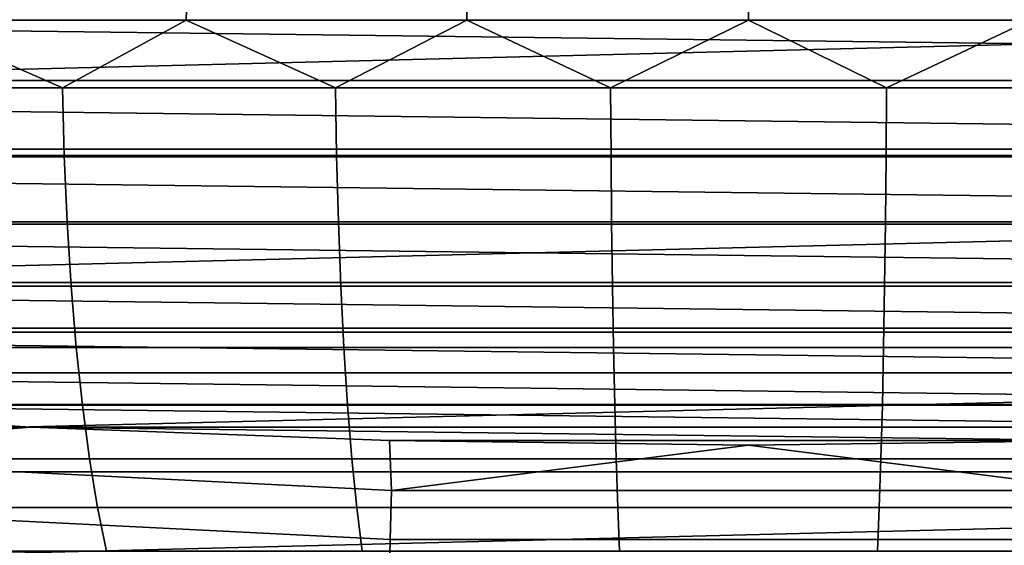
# Model space of a CAD drawing. Header units: metres. Extents: x -28 to 70, y -218 to 28.
# Tile 21 of 256: x -0.883 to 0.31, y -217.371 to -216.734. Entities that reach past the tile are written whole.
import ezdxf

# ---------------------------------------------------------------- set-up
doc = ezdxf.new("R2010")
doc.units = ezdxf.units.M
doc.layers.add('solid_10_261_432_XXX', color=7, linetype='CONTINUOUS')

msp = doc.modelspace()

# ---------------------------------------------------------------- linework, layer by layer
at = {"layer": 'solid_10_261_432_XXX'}
for points in [[(-1.01728, -216.735001, 248.604584), (-0.958057, -215.470367, 248.592651), (-0.639625, -215.486801, 248.541077), (-0.680833, -216.735001, 248.54657)], [(-1.01728, -216.735001, 258.395416), (-0.680833, -216.735001, 258.45343), (-0.639624, -215.486801, 258.458923), (-0.958032, -215.470367, 258.407349)], [(-0.680833, -216.735001, 248.54657), (-0.639625, -215.486801, 248.541077), (-0.319487, -215.496704, 248.510223), (-0.341212, -216.735001, 248.511658)], [(-0.680833, -216.735001, 258.45343), (-0.341212, -216.735001, 258.488342), (-0.319501, -215.496704, 258.489777), (-0.639624, -215.486801, 258.458923)], [(-0.341212, -216.735001, 248.511658), (-0.319487, -215.496704, 248.510223), (0.000835, -215.5, 248.5), (0, -216.735001, 248.5)], [(-0.341212, -216.735001, 258.488342), (0, -216.735001, 258.5), (0.000823, -215.5, 258.5), (-0.319501, -215.496704, 258.489777)], [(0.341212, -216.735001, 248.511658), (0, -216.735001, 248.5), (0.000835, -215.5, 248.5), (0.321315, -215.496674, 248.51033)], [(0, -216.735001, 258.5), (0.341212, -216.735001, 258.488342), (0.321299, -215.496674, 258.489655), (0.000823, -215.5, 258.5)], [(-5.600375, -216.632446, 235.5), (-4.76267, -216.891403, 235.5), (5.600281, -216.632477, 235.5)], [(-4.76267, -216.891403, 235.5), (4.762574, -216.891434, 235.5), (5.600281, -216.632477, 235.5)], [(3.879836, -216.808014, 225.5), (-3.879838, -216.808014, 225.5), (-4.302258, -216.70488, 225.5)], [(4.302258, -216.70488, 225.5), (3.879836, -216.808014, 225.5), (-4.302258, -216.70488, 225.5)], [(-1.01728, -216.735001, 248.604584), (-0.830945, -216.817032, 248.573807), (-1.158123, -216.817032, 248.640305)], [(-1.01728, -216.735001, 258.395416), (-1.158123, -216.817032, 258.35968), (-0.830945, -216.817032, 258.426178)], [(-1.01728, -216.735001, 248.604584), (-0.680833, -216.735001, 248.54657), (-0.830945, -216.817032, 248.573807)], [(-0.680833, -216.735001, 258.45343), (-1.01728, -216.735001, 258.395416), (-0.830945, -216.817032, 258.426178)], [(-0.680833, -216.735001, 248.54657), (-0.500056, -216.817032, 248.529312), (-0.830945, -216.817032, 248.573807)], [(-0.680833, -216.735001, 258.45343), (-0.830945, -216.817032, 258.426178), (-0.500056, -216.817032, 258.470703)], [(-0.680833, -216.735001, 248.54657), (-0.341212, -216.735001, 248.511658), (-0.500056, -216.817032, 248.529312)], [(-0.341212, -216.735001, 258.488342), (-0.680833, -216.735001, 258.45343), (-0.500056, -216.817032, 258.470703)], [(-0.341212, -216.735001, 248.511658), (-0.166934, -216.817032, 248.507004), (-0.500056, -216.817032, 248.529312)], [(-0.341212, -216.735001, 258.488342), (-0.500056, -216.817032, 258.470703), (-0.166934, -216.817032, 258.492981)], [(-0.341212, -216.735001, 248.511658), (0, -216.735001, 248.5), (-0.166934, -216.817032, 248.507004)], [(0, -216.735001, 258.5), (-0.341212, -216.735001, 258.488342), (-0.166934, -216.817032, 258.492981)], [(0, -216.735001, 248.5), (0.166934, -216.817032, 248.507004), (-0.166934, -216.817032, 248.507004)], [(0, -216.735001, 258.5), (-0.166934, -216.817032, 258.492981), (0.166934, -216.817032, 258.492981)], [(0, -216.735001, 248.5), (0.341212, -216.735001, 248.511658), (0.166934, -216.817032, 248.507004)], [(0.341212, -216.735001, 258.488342), (0, -216.735001, 258.5), (0.166934, -216.817032, 258.492981)], [(0.341212, -216.735001, 248.511658), (0.500056, -216.817032, 248.529312), (0.166934, -216.817032, 248.507004)], [(0.341212, -216.735001, 258.488342), (0.166934, -216.817032, 258.492981), (0.500056, -216.817032, 258.470703)], [(3.454979, -216.900467, 225.5), (-3.454983, -216.900467, 225.5), (-3.879838, -216.808014, 225.5)], [(3.879836, -216.808014, 225.5), (3.454979, -216.900467, 225.5), (-3.879838, -216.808014, 225.5)], [(-1.158123, -216.817032, 248.640305), (-0.830945, -216.817032, 248.573807), (-0.828815, -216.89917, 248.586441), (-1.155153, -216.89917, 248.652771)], [(-0.830945, -216.817032, 258.426178), (-1.158123, -216.817032, 258.35968), (-1.155153, -216.89917, 258.347229), (-0.828815, -216.89917, 258.413574)], [(-0.830945, -216.817032, 248.573807), (-0.500056, -216.817032, 248.529312), (-0.498774, -216.89917, 248.542053), (-0.828815, -216.89917, 248.586441)], [(-0.500056, -216.817032, 258.470703), (-0.830945, -216.817032, 258.426178), (-0.828815, -216.89917, 258.413574), (-0.498774, -216.89917, 258.457947)], [(-0.500056, -216.817032, 248.529312), (-0.166934, -216.817032, 248.507004), (-0.166506, -216.89917, 248.519806), (-0.498774, -216.89917, 248.542053)], [(-0.166934, -216.817032, 258.492981), (-0.500056, -216.817032, 258.470703), (-0.498774, -216.89917, 258.457947), (-0.166506, -216.89917, 258.480194)], [(-0.166934, -216.817032, 248.507004), (0.166934, -216.817032, 248.507004), (0.166506, -216.89917, 248.519806), (-0.166506, -216.89917, 248.519806)], [(0.166934, -216.817032, 258.492981), (-0.166934, -216.817032, 258.492981), (-0.166506, -216.89917, 258.480194), (0.166506, -216.89917, 258.480194)], [(0.166934, -216.817032, 248.507004), (0.500056, -216.817032, 248.529312), (0.498774, -216.89917, 248.542053), (0.166506, -216.89917, 248.519806)], [(0.500056, -216.817032, 258.470703), (0.166934, -216.817032, 258.492981), (0.166506, -216.89917, 258.480194), (0.498774, -216.89917, 258.457947)], [(-4.76267, -216.891403, 235.5), (-3.913059, -217.1082, 235.5), (4.762574, -216.891434, 235.5)], [(-3.913059, -217.1082, 235.5), (3.912961, -217.108215, 235.5), (4.762574, -216.891434, 235.5)], [(3.027942, -216.982162, 225.5), (-3.027946, -216.982162, 225.5), (-3.454983, -216.900467, 225.5)], [(3.454979, -216.900467, 225.5), (3.027942, -216.982162, 225.5), (-3.454983, -216.900467, 225.5)], [(-1.155153, -216.89917, 248.652771), (-0.828815, -216.89917, 248.586441), (-0.825277, -216.979553, 248.607407), (-1.150223, -216.979553, 248.673462)], [(-0.828815, -216.89917, 258.413574), (-1.155153, -216.89917, 258.347229), (-1.150223, -216.979553, 258.326538), (-0.825277, -216.979553, 258.392578)], [(-0.828815, -216.89917, 248.586441), (-0.498774, -216.89917, 248.542053), (-0.496645, -216.979553, 248.563217), (-0.825277, -216.979553, 248.607407)], [(-0.498774, -216.89917, 258.457947), (-0.828815, -216.89917, 258.413574), (-0.825277, -216.979553, 258.392578), (-0.496645, -216.979553, 258.436798)], [(-0.498774, -216.89917, 248.542053), (-0.166506, -216.89917, 248.519806), (-0.165795, -216.979553, 248.541061), (-0.496645, -216.979553, 248.563217)], [(-0.166506, -216.89917, 258.480194), (-0.498774, -216.89917, 258.457947), (-0.496645, -216.979553, 258.436798), (-0.165795, -216.979553, 258.458923)], [(-0.166506, -216.89917, 248.519806), (0.166506, -216.89917, 248.519806), (0.165795, -216.979553, 248.541061), (-0.165795, -216.979553, 248.541061)], [(0.166506, -216.89917, 258.480194), (-0.166506, -216.89917, 258.480194), (-0.165795, -216.979553, 258.458923), (0.165795, -216.979553, 258.458923)], [(0.166506, -216.89917, 248.519806), (0.498774, -216.89917, 248.542053), (0.496645, -216.979553, 248.563217), (0.165795, -216.979553, 248.541061)], [(0.498774, -216.89917, 258.457947), (0.166506, -216.89917, 258.480194), (0.165795, -216.979553, 258.458923), (0.496645, -216.979553, 258.436798)], [(-1.150223, -216.979553, 248.673462), (-0.825277, -216.979553, 248.607407), (-0.820371, -217.057281, 248.63649), (-1.143386, -217.057281, 248.702148)], [(-0.825277, -216.979553, 258.392578), (-1.150223, -216.979553, 258.326538), (-1.143386, -217.057281, 258.297852), (-0.820371, -217.057281, 258.363495)], [(-0.825277, -216.979553, 248.607407), (-0.496645, -216.979553, 248.563217), (-0.493693, -217.057281, 248.59256), (-0.820371, -217.057281, 248.63649)], [(-0.496645, -216.979553, 258.436798), (-0.825277, -216.979553, 258.392578), (-0.820371, -217.057281, 258.363495), (-0.493693, -217.057281, 258.40744)], [(-0.496645, -216.979553, 248.563217), (-0.165795, -216.979553, 248.541061), (-0.16481, -217.057281, 248.570541), (-0.493693, -217.057281, 248.59256)], [(-0.165795, -216.979553, 258.458923), (-0.496645, -216.979553, 258.436798), (-0.493693, -217.057281, 258.40744), (-0.16481, -217.057281, 258.429443)], [(-0.165795, -216.979553, 248.541061), (0.165795, -216.979553, 248.541061), (0.16481, -217.057281, 248.570541), (-0.16481, -217.057281, 248.570541)], [(0.165795, -216.979553, 258.458923), (-0.165795, -216.979553, 258.458923), (-0.16481, -217.057281, 258.429443), (0.16481, -217.057281, 258.429443)], [(0.165795, -216.979553, 248.541061), (0.496645, -216.979553, 248.563217), (0.493693, -217.057281, 248.59256), (0.16481, -217.057281, 248.570541)], [(0.496645, -216.979553, 258.436798), (0.165795, -216.979553, 258.458923), (0.16481, -217.057281, 258.429443), (0.493693, -217.057281, 258.40744)], [(2.598942, -217.053101, 225.5), (-2.598943, -217.053101, 225.5), (-3.027946, -216.982162, 225.5)], [(3.027942, -216.982162, 225.5), (2.598942, -217.053101, 225.5), (-3.027946, -216.982162, 225.5)], [(2.168314, -217.113174, 225.5), (-2.168311, -217.113174, 225.5), (-2.598943, -217.053101, 225.5)], [(2.598942, -217.053101, 225.5), (2.168314, -217.113174, 225.5), (-2.598943, -217.053101, 225.5)], [(-1.143386, -217.057281, 248.702148), (-0.820371, -217.057281, 248.63649), (-0.81415, -217.131531, 248.67337), (-1.134715, -217.131531, 248.738525)], [(-0.820371, -217.057281, 258.363495), (-1.143386, -217.057281, 258.297852), (-1.134715, -217.131531, 258.261475), (-0.81415, -217.131531, 258.32663)], [(-0.820371, -217.057281, 248.63649), (-0.493693, -217.057281, 248.59256), (-0.489949, -217.131531, 248.629776), (-0.81415, -217.131531, 248.67337)], [(-0.493693, -217.057281, 258.40744), (-0.820371, -217.057281, 258.363495), (-0.81415, -217.131531, 258.32663), (-0.489949, -217.131531, 258.370239)], [(-0.493693, -217.057281, 248.59256), (-0.16481, -217.057281, 248.570541), (-0.16356, -217.131531, 248.607925), (-0.489949, -217.131531, 248.629776)], [(-0.16481, -217.057281, 258.429443), (-0.493693, -217.057281, 258.40744), (-0.489949, -217.131531, 258.370239), (-0.16356, -217.131531, 258.39209)], [(-0.16481, -217.057281, 248.570541), (0.16481, -217.057281, 248.570541), (0.16356, -217.131531, 248.607925), (-0.16356, -217.131531, 248.607925)], [(0.16481, -217.057281, 258.429443), (-0.16481, -217.057281, 258.429443), (-0.16356, -217.131531, 258.39209), (0.16356, -217.131531, 258.39209)], [(0.16481, -217.057281, 248.570541), (0.493693, -217.057281, 248.59256), (0.489949, -217.131531, 248.629776), (0.16356, -217.131531, 248.607925)], [(0.493693, -217.057281, 258.40744), (0.16481, -217.057281, 258.429443), (0.16356, -217.131531, 258.39209), (0.489949, -217.131531, 258.370239)], [(-3.913059, -217.1082, 235.5), (-3.053659, -217.282288, 235.5), (3.912961, -217.108215, 235.5)], [(-3.053659, -217.282288, 235.5), (3.053561, -217.282303, 235.5), (3.912961, -217.108215, 235.5)], [(1.736327, -217.162384, 225.5), (-1.736323, -217.162384, 225.5), (-2.168311, -217.113174, 225.5)], [(2.168314, -217.113174, 225.5), (1.736327, -217.162384, 225.5), (-2.168311, -217.113174, 225.5)], [(-1.134715, -217.131531, 248.738525), (-0.81415, -217.131531, 248.67337), (-0.806681, -217.201492, 248.717651), (-1.124305, -217.201492, 248.782211)], [(-0.81415, -217.131531, 258.32663), (-1.134715, -217.131531, 258.261475), (-1.124305, -217.201492, 258.217773), (-0.806681, -217.201492, 258.282349)], [(-0.81415, -217.131531, 248.67337), (-0.489949, -217.131531, 248.629776), (-0.485454, -217.201492, 248.674454), (-0.806681, -217.201492, 248.717651)], [(-0.489949, -217.131531, 258.370239), (-0.81415, -217.131531, 258.32663), (-0.806681, -217.201492, 258.282349), (-0.485454, -217.201492, 258.325562)], [(-0.489949, -217.131531, 248.629776), (-0.16356, -217.131531, 248.607925), (-0.162059, -217.201492, 248.652802), (-0.485454, -217.201492, 248.674454)], [(-0.16356, -217.131531, 258.39209), (-0.489949, -217.131531, 258.370239), (-0.485454, -217.201492, 258.325562), (-0.162059, -217.201492, 258.347198)], [(-0.16356, -217.131531, 248.607925), (0.16356, -217.131531, 248.607925), (0.162059, -217.201492, 248.652802), (-0.162059, -217.201492, 248.652802)], [(0.16356, -217.131531, 258.39209), (-0.16356, -217.131531, 258.39209), (-0.162059, -217.201492, 258.347198), (0.162059, -217.201492, 258.347198)], [(0.16356, -217.131531, 248.607925), (0.489949, -217.131531, 248.629776), (0.485454, -217.201492, 248.674454), (0.162059, -217.201492, 248.652802)], [(0.489949, -217.131531, 258.370239), (0.16356, -217.131531, 258.39209), (0.162059, -217.201492, 258.347198), (0.485454, -217.201492, 258.325562)], [(1.303197, -217.200699, 225.5), (-1.303194, -217.200699, 225.5), (-1.736323, -217.162384, 225.5)], [(1.736327, -217.162384, 225.5), (1.303197, -217.200699, 225.5), (-1.736323, -217.162384, 225.5)], [(0.869251, -217.228088, 225.5), (-0.869251, -217.228088, 225.5), (-1.303194, -217.200699, 225.5)], [(-1.296126, -217.261673, 225.503647), (-1.303194, -217.200699, 225.5), (-0.869251, -217.228088, 225.5)], [(1.303197, -217.200699, 225.5), (0.869251, -217.228088, 225.5), (-1.303194, -217.200699, 225.5)], [(-1.124305, -217.201492, 248.782211), (-0.806681, -217.201492, 248.717651), (-0.798045, -217.266434, 248.76886), (-1.112268, -217.266434, 248.832718)], [(-0.806681, -217.201492, 258.282349), (-1.124305, -217.201492, 258.217773), (-1.112268, -217.266434, 258.167267), (-0.798045, -217.266434, 258.23114)], [(-0.806681, -217.201492, 248.717651), (-0.485454, -217.201492, 248.674454), (-0.480257, -217.266434, 248.72612), (-0.798045, -217.266434, 248.76886)], [(-0.485454, -217.201492, 258.325562), (-0.806681, -217.201492, 258.282349), (-0.798045, -217.266434, 258.23114), (-0.480257, -217.266434, 258.273895)], [(-0.485454, -217.201492, 248.674454), (-0.162059, -217.201492, 248.652802), (-0.160324, -217.266434, 248.704697), (-0.480257, -217.266434, 248.72612)], [(-0.162059, -217.201492, 258.347198), (-0.485454, -217.201492, 258.325562), (-0.480257, -217.266434, 258.273895), (-0.160324, -217.266434, 258.295288)], [(-0.162059, -217.201492, 248.652802), (0.162059, -217.201492, 248.652802), (0.160324, -217.266434, 248.704697), (-0.160324, -217.266434, 248.704697)], [(0.162059, -217.201492, 258.347198), (-0.162059, -217.201492, 258.347198), (-0.160324, -217.266434, 258.295288), (0.160324, -217.266434, 258.295288)], [(0.162059, -217.201492, 248.652802), (0.485454, -217.201492, 248.674454), (0.480257, -217.266434, 248.72612), (0.160324, -217.266434, 248.704697)], [(0.485454, -217.201492, 258.325562), (0.162059, -217.201492, 258.347198), (0.160324, -217.266434, 258.295288), (0.480257, -217.266434, 258.273895)], [(-0.432402, -217.304871, 225.503647), (-1.296126, -217.261673, 225.503647), (-0.869251, -217.228088, 225.5), (-0.434781, -217.244522, 225.5)], [(0.434778, -217.244522, 225.5), (-0.434781, -217.244522, 225.5), (-0.869251, -217.228088, 225.5)], [(0.869251, -217.228088, 225.5), (0.434778, -217.244522, 225.5), (-0.869251, -217.228088, 225.5)], [(0.434778, -217.244522, 225.5), (-0.000002, -217.25, 225.5), (-0.434781, -217.244522, 225.5)], [(-0.432402, -217.304871, 225.503647), (-0.434781, -217.244522, 225.5), (-0.000002, -217.25, 225.5)], [(0.432402, -217.304871, 225.503647), (-0.432402, -217.304871, 225.503647), (-0.000002, -217.25, 225.5)], [(0.432402, -217.304871, 225.503647), (-0.000002, -217.25, 225.5), (0.434778, -217.244522, 225.5)], [(-0.433887, -217.364304, 225.514542), (-1.300577, -217.320953, 225.514542), (-1.296126, -217.261673, 225.503647), (-0.432402, -217.304871, 225.503647)], [(-1.112268, -217.266434, 248.832718), (-0.798045, -217.266434, 248.76886), (-0.788334, -217.325623, 248.826431), (-1.098734, -217.325623, 248.889511)], [(-0.798045, -217.266434, 258.23114), (-1.112268, -217.266434, 258.167267), (-1.098734, -217.325623, 258.110474), (-0.788334, -217.325623, 258.173584)], [(-0.798045, -217.266434, 248.76886), (-0.480257, -217.266434, 248.72612), (-0.474413, -217.325623, 248.78421), (-0.788334, -217.325623, 248.826431)], [(-0.480257, -217.266434, 258.273895), (-0.798045, -217.266434, 258.23114), (-0.788334, -217.325623, 258.173584), (-0.474413, -217.325623, 258.21579)], [(-0.480257, -217.266434, 248.72612), (-0.160324, -217.266434, 248.704697), (-0.158373, -217.325623, 248.763046), (-0.474413, -217.325623, 248.78421)], [(-0.160324, -217.266434, 258.295288), (-0.480257, -217.266434, 258.273895), (-0.474413, -217.325623, 258.21579), (-0.158373, -217.325623, 258.236938)], [(-0.160324, -217.266434, 248.704697), (0.160324, -217.266434, 248.704697), (0.158373, -217.325623, 248.763046), (-0.158373, -217.325623, 248.763046)], [(0.160324, -217.266434, 258.295288), (-0.160324, -217.266434, 258.295288), (-0.158373, -217.325623, 258.236938), (0.158373, -217.325623, 258.236938)], [(0.160324, -217.266434, 248.704697), (0.480257, -217.266434, 248.72612), (0.474413, -217.325623, 248.78421), (0.158373, -217.325623, 248.763046)], [(0.480257, -217.266434, 258.273895), (0.160324, -217.266434, 258.295288), (0.158373, -217.325623, 258.236938), (0.474413, -217.325623, 258.21579)], [(-3.053659, -217.282288, 235.5), (-2.186681, -217.413239, 235.5), (3.053561, -217.282303, 235.5)], [(-2.186681, -217.413239, 235.5), (2.186583, -217.413254, 235.5), (3.053561, -217.282303, 235.5)], [(0.433887, -217.364304, 225.514542), (-0.433887, -217.364304, 225.514542), (-0.432402, -217.304871, 225.503647), (0.432402, -217.304871, 225.503647)], [(-0.435328, -217.421982, 225.532532), (-1.304897, -217.378494, 225.532532), (-1.300577, -217.320953, 225.514542), (-0.433887, -217.364304, 225.514542)], [(-1.098734, -217.325623, 248.889511), (-0.788334, -217.325623, 248.826431), (-0.777654, -217.378433, 248.88974), (-1.083849, -217.378433, 248.951981)], [(-0.788334, -217.325623, 258.173584), (-1.098734, -217.325623, 258.110474), (-1.083849, -217.378433, 258.048035), (-0.777654, -217.378433, 258.11026)], [(-0.788334, -217.325623, 248.826431), (-0.474413, -217.325623, 248.78421), (-0.467986, -217.378433, 248.848099), (-0.777654, -217.378433, 248.88974)], [(-0.474413, -217.325623, 258.21579), (-0.788334, -217.325623, 258.173584), (-0.777654, -217.378433, 258.11026), (-0.467986, -217.378433, 258.151917)], [(-0.474413, -217.325623, 248.78421), (-0.158373, -217.325623, 248.763046), (-0.156228, -217.378433, 248.827225), (-0.467986, -217.378433, 248.848099)], [(-0.158373, -217.325623, 258.236938), (-0.474413, -217.325623, 258.21579), (-0.467986, -217.378433, 258.151917), (-0.156228, -217.378433, 258.17276)], [(-0.158373, -217.325623, 248.763046), (0.158373, -217.325623, 248.763046), (0.156228, -217.378433, 248.827225), (-0.156228, -217.378433, 248.827225)], [(0.158373, -217.325623, 258.236938), (-0.158373, -217.325623, 258.236938), (-0.156228, -217.378433, 258.17276), (0.156228, -217.378433, 258.17276)], [(0.158373, -217.325623, 248.763046), (0.474413, -217.325623, 248.78421), (0.467986, -217.378433, 248.848099), (0.156228, -217.378433, 248.827225)], [(0.474413, -217.325623, 258.21579), (0.158373, -217.325623, 258.236938), (0.156228, -217.378433, 258.17276), (0.467986, -217.378433, 258.151917)], [(0.435328, -217.421982, 225.532532), (-0.435328, -217.421982, 225.532532), (-0.433887, -217.364304, 225.514542), (0.433887, -217.364304, 225.514542)]]:
    msp.add_3dface(points, dxfattribs=at)

doc.saveas('drawing.dxf')
